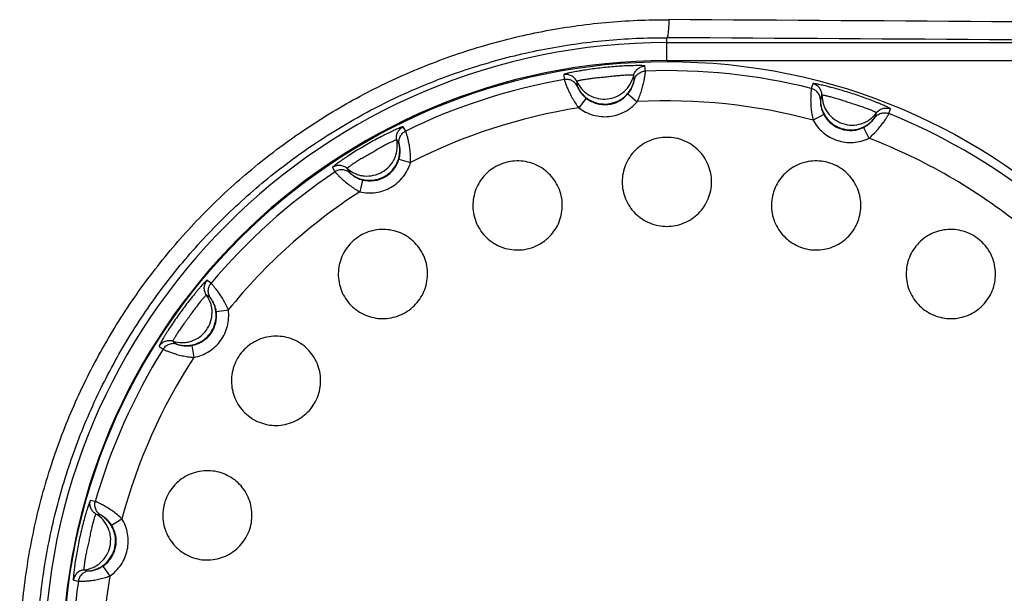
# Model space of a CAD drawing. Header units: millimetres. Extents: x 802 to 9345, y -804 to 1180.
# Tile 15 of 189: x 1118 to 1134, y -262 to -252. Entities that reach past the tile are written whole.
import ezdxf

# ---------------------------------------------------------------- set-up
doc = ezdxf.new("R2010")
doc.units = ezdxf.units.MM
doc.header["$LTSCALE"] = 30.734
doc.layers.get('0').update_dxf_attribs({"linetype": 'CONTINUOUS'})

msp = doc.modelspace()

# ---------------------------------------------------------------- linework, layer by layer
at = {"linetype": 'Continuous'}
for p, q in [((1128.796, -252.96), (1128.796, -252.58)), ((1128.796, -252.661), (1140.204, -252.661)), ((1128.796, -252.96), (1143.562, -252.96)), ((1127.087, -253.192), (1127.096, -253.274)), ((1128.442, -253.132), (1128.433, -253.05)), ((1127.304, -253.305), (1127.312, -253.387)), ((1128.254, -253.288), (1128.246, -253.206)), ((1131.215, -253.342), (1131.189, -253.421)), ((1128.151, -253.511), (1128.304, -253.641)), ((1127.46, -253.584), (1127.337, -253.742)), ((1131.366, -253.534), (1131.34, -253.613)), ((1131.395, -253.852), (1131.218, -253.947)), ((1132.241, -253.905), (1132.267, -253.827)), ((1132.476, -253.839), (1132.502, -253.761)), ((1124.469, -254.127), (1124.428, -254.056)), ((1132.056, -254.067), (1132.143, -254.248)), ((1124.361, -254.346), (1124.32, -254.275)), ((1124.357, -254.592), (1124.55, -254.648)), ((1123.256, -254.732), (1123.297, -254.804)), ((1123.499, -254.748), (1123.541, -254.82)), ((1123.755, -254.94), (1123.707, -255.134)), ((1121.244, -256.652), (1121.177, -256.604)), ((1121.235, -256.896), (1121.168, -256.848)), ((1121.331, -257.122), (1121.53, -257.095)), ((1120.382, -257.699), (1120.449, -257.747)), ((1120.611, -257.614), (1120.678, -257.662)), ((1120.923, -257.685), (1120.958, -257.882)), ((1119.325, -260.27), (1119.244, -260.253)), ((1119.416, -260.497), (1119.335, -260.48)), ((1119.596, -260.665), (1119.766, -260.559)), ((1119.451, -261.344), (1119.564, -261.51)), ((1119.138, -261.407), (1119.219, -261.424)), ((1118.963, -261.577), (1119.044, -261.594))]:
    msp.add_line(p, q, dxfattribs=at)
msp.add_circle((1128.796, -262.975), 10, dxfattribs=at)
for centre, radius, start, end in [((1108.067, -4016.585), 3764.362, 89.510123, 89.684017), ((1128.796, -262.975), 10.315, 90, 270), ((1108.067, -4005.713), 3753.19, 89.509394, 89.683547), ((1128.796, -262.975), 10.015, 90, 270), ((1128.796, -262.975), 9.849, 75.9399, 92.0601), ((1128.796, -262.975), 9.849, 99.9399, 116.0601), ((1128.796, -262.975), 9.348, 74.9821, 93.0179), ((1128.796, -262.975), 9.348, 98.9821, 117.0179), ((1128.796, -262.975), 9.849, 51.9399, 68.0601), ((1128.796, -262.975), 9.348, 50.9821, 69.0179), ((1128.796, -262.975), 9.849, 123.9399, 140.0601), ((1128.796, -262.975), 9.348, 122.9821, 141.0179), ((1128.796, -262.975), 9.849, 147.9399, 164.0601), ((1128.796, -262.975), 9.348, 146.9821, 165.0179), ((1128.796, -262.975), 9.348, 170.9821, 189.0179), ((1128.796, -262.975), 9.849, 171.9399, 188.0601)]:
    msp.add_arc(centre, radius, start, end, dxfattribs=at)
for points, knots in [([(1128.828, -273.67), (1128.478, -273.672), (1127.777, -273.642), (1126.736, -273.493), (1125.713, -273.243), (1124.72, -272.893), (1123.765, -272.447), (1122.858, -271.91), (1122.008, -271.285), (1121.223, -270.58), (1120.511, -269.8), (1119.879, -268.954), (1119.333, -268.049), (1118.879, -267.095), (1118.521, -266.101), (1118.263, -265.076), (1118.107, -264.031), (1118.055, -262.975), (1118.107, -261.92), (1118.263, -260.875), (1118.521, -259.85), (1118.879, -258.856), (1119.333, -257.902), (1119.879, -256.997), (1120.511, -256.151), (1121.223, -255.371), (1122.008, -254.666), (1122.858, -254.041), (1123.765, -253.503), (1124.72, -253.058), (1125.713, -252.708), (1126.736, -252.458), (1127.777, -252.309), (1128.478, -252.279), (1128.828, -252.281)], [0, 0, 0, 0, 0.031141, 0.062301, 0.093481, 0.12468, 0.155898, 0.187133, 0.218383, 0.249647, 0.280921, 0.312204, 0.343494, 0.37479, 0.406089, 0.437391, 0.468695, 0.5, 0.531305, 0.562609, 0.593911, 0.62521, 0.656506, 0.687796, 0.719079, 0.750353, 0.781617, 0.812867, 0.844102, 0.87532, 0.906519, 0.937699, 0.968859, 1, 1, 1, 1]), ([(1128.828, -252.281), (1128.827, -252.299), (1128.827, -252.337), (1128.825, -252.39), (1128.822, -252.44), (1128.818, -252.485), (1128.814, -252.522), (1128.809, -252.55), (1128.804, -252.568), (1128.8, -252.577), (1128.797, -252.58), (1128.796, -252.58)], [0, 0, 0, 0, 0.18651, 0.366414, 0.533333, 0.681375, 0.805377, 0.901152, 0.965879, 0.986455, 1, 1, 1, 1]), ([(1128.796, -273.371), (1128.456, -273.373), (1127.776, -273.343), (1126.765, -273.198), (1125.772, -272.955), (1124.807, -272.615), (1123.88, -272.181), (1122.999, -271.658), (1122.174, -271.051), (1121.412, -270.365), (1120.721, -269.607), (1120.108, -268.784), (1119.579, -267.905), (1119.139, -266.978), (1118.792, -266.012), (1118.542, -265.016), (1118.39, -264.001), (1118.34, -262.975), (1118.39, -261.95), (1118.542, -260.935), (1118.792, -259.939), (1119.139, -258.973), (1119.579, -258.046), (1120.108, -257.167), (1120.721, -256.344), (1121.412, -255.586), (1122.174, -254.9), (1122.999, -254.292), (1123.88, -253.769), (1124.807, -253.336), (1125.772, -252.996), (1126.765, -252.752), (1127.776, -252.608), (1128.456, -252.578), (1128.796, -252.58)], [0, 0, 0, 0, 0.031135, 0.06229, 0.093465, 0.124661, 0.155878, 0.187112, 0.218362, 0.249626, 0.280902, 0.312187, 0.343479, 0.374777, 0.40608, 0.437385, 0.468692, 0.5, 0.531308, 0.562615, 0.59392, 0.625223, 0.656521, 0.687813, 0.719098, 0.750374, 0.781638, 0.812888, 0.844122, 0.875339, 0.906535, 0.93771, 0.968865, 1, 1, 1, 1]), ([(1128.433, -253.05), (1128.433, -253.05), (1128.432, -253.049), (1128.429, -253.048), (1128.425, -253.047), (1128.416, -253.046), (1128.4, -253.044), (1128.377, -253.043), (1128.348, -253.043), (1128.313, -253.042), (1128.272, -253.043), (1128.227, -253.044), (1128.177, -253.045), (1128.104, -253.048), (1128.005, -253.054), (1127.882, -253.063), (1127.756, -253.076), (1127.629, -253.09), (1127.507, -253.106), (1127.409, -253.121), (1127.337, -253.133), (1127.288, -253.142), (1127.243, -253.151), (1127.204, -253.159), (1127.17, -253.166), (1127.141, -253.173), (1127.118, -253.179), (1127.104, -253.183), (1127.095, -253.187), (1127.091, -253.188), (1127.088, -253.19), (1127.087, -253.191), (1127.087, -253.192)], [0, 0, 0, 0, 0.001073, 0.003168, 0.006435, 0.010902, 0.023416, 0.040601, 0.062271, 0.088177, 0.118025, 0.15148, 0.188169, 0.227692, 0.31352, 0.405465, 0.500033, 0.594601, 0.686543, 0.772366, 0.811883, 0.848565, 0.882012, 0.911853, 0.937752, 0.959414, 0.976594, 0.989102, 0.993568, 0.996834, 0.998928, 1, 1, 1, 1]), ([(1127.304, -253.305), (1127.294, -253.285), (1127.27, -253.248), (1127.216, -253.208), (1127.153, -253.187), (1127.109, -253.188), (1127.087, -253.192)], [0, 0, 0, 0, 0.249935, 0.499918, 0.749947, 1, 1, 1, 1]), ([(1128.246, -253.206), (1128.25, -253.185), (1128.267, -253.144), (1128.311, -253.093), (1128.368, -253.06), (1128.412, -253.051), (1128.433, -253.05)], [0, 0, 0, 0, 0.249935, 0.499918, 0.749947, 1, 1, 1, 1]), ([(1128.254, -253.288), (1128.259, -253.267), (1128.276, -253.226), (1128.319, -253.176), (1128.377, -253.142), (1128.42, -253.133), (1128.442, -253.132)], [0, 0, 0, 0, 0.249926, 0.499904, 0.749936, 1, 1, 1, 1]), ([(1128.304, -253.641), (1128.319, -253.611), (1128.345, -253.551), (1128.376, -253.462), (1128.4, -253.376), (1128.418, -253.299), (1128.428, -253.242), (1128.434, -253.203), (1128.437, -253.18), (1128.439, -253.161), (1128.441, -253.147), (1128.442, -253.138), (1128.442, -253.134), (1128.442, -253.132)], [0, 0, 0, 0, 0.186927, 0.368716, 0.538759, 0.690232, 0.816687, 0.868827, 0.912829, 0.948247, 0.974742, 0.992039, 1, 1, 1, 1]), ([(1127.312, -253.387), (1127.303, -253.367), (1127.278, -253.331), (1127.225, -253.29), (1127.162, -253.27), (1127.117, -253.27), (1127.096, -253.274)], [0, 0, 0, 0, 0.249939, 0.499918, 0.749942, 1, 1, 1, 1]), ([(1127.096, -253.274), (1127.096, -253.275), (1127.098, -253.279), (1127.1, -253.288), (1127.105, -253.301), (1127.111, -253.319), (1127.118, -253.341), (1127.132, -253.378), (1127.154, -253.432), (1127.188, -253.504), (1127.229, -253.582), (1127.278, -253.664), (1127.316, -253.716), (1127.337, -253.742)], [0, 0, 0, 0, 0.007961, 0.025258, 0.051753, 0.087171, 0.131173, 0.183313, 0.309768, 0.461241, 0.631284, 0.813073, 1, 1, 1, 1]), ([(1128.246, -253.206), (1128.245, -253.206), (1128.245, -253.205), (1128.241, -253.204), (1128.234, -253.203), (1128.223, -253.202), (1128.207, -253.202), (1128.186, -253.201), (1128.162, -253.202), (1128.133, -253.202), (1128.089, -253.204), (1128.027, -253.208), (1127.961, -253.214), (1127.905, -253.219), (1127.861, -253.224), (1127.817, -253.231), (1127.772, -253.236), (1127.728, -253.24), (1127.683, -253.243), (1127.639, -253.247), (1127.583, -253.254), (1127.517, -253.261), (1127.456, -253.271), (1127.412, -253.278), (1127.385, -253.283), (1127.361, -253.288), (1127.341, -253.293), (1127.325, -253.297), (1127.314, -253.3), (1127.307, -253.302), (1127.304, -253.304), (1127.304, -253.305), (1127.304, -253.305)], [0, 0, 0, 0, 0.001062, 0.003131, 0.01077, 0.023157, 0.040201, 0.061733, 0.087531, 0.117319, 0.150777, 0.227188, 0.313345, 0.3589, 0.405507, 0.452662, 0.500033, 0.547404, 0.594557, 0.641163, 0.686716, 0.772869, 0.849266, 0.882717, 0.912499, 0.938289, 0.959815, 0.976852, 0.989234, 0.99687, 0.998938, 1, 1, 1, 1]), ([(1127.304, -253.305), (1127.325, -253.352), (1127.369, -253.418), (1127.444, -253.49), (1127.53, -253.548), (1127.654, -253.594), (1127.811, -253.603), (1127.963, -253.562), (1128.074, -253.491), (1128.146, -253.416), (1128.205, -253.33), (1128.234, -253.257), (1128.246, -253.206)], [0, 0, 0, 0, 0.12499, 0.187535, 0.250093, 0.375136, 0.5, 0.624864, 0.749907, 0.812465, 0.87501, 1, 1, 1, 1]), ([(1127.819, -253.677), (1127.87, -253.671), (1127.972, -253.644), (1128.083, -253.573), (1128.155, -253.498), (1128.214, -253.413), (1128.243, -253.339), (1128.254, -253.288)], [0, 0, 0, 0, 0.249728, 0.499815, 0.62493, 0.750021, 1, 1, 1, 1]), ([(1128.151, -253.511), (1128.162, -253.498), (1128.183, -253.47), (1128.208, -253.428), (1128.226, -253.388), (1128.238, -253.354), (1128.246, -253.328), (1128.25, -253.31), (1128.253, -253.299), (1128.253, -253.294), (1128.254, -253.291), (1128.254, -253.289), (1128.254, -253.288)], [0, 0, 0, 0, 0.2131, 0.414607, 0.591886, 0.737332, 0.84929, 0.929192, 0.957737, 0.978962, 0.993012, 1, 1, 1, 1]), ([(1132.502, -253.761), (1132.502, -253.76), (1132.501, -253.759), (1132.499, -253.757), (1132.495, -253.754), (1132.488, -253.749), (1132.474, -253.742), (1132.453, -253.731), (1132.427, -253.719), (1132.395, -253.704), (1132.357, -253.688), (1132.316, -253.671), (1132.27, -253.652), (1132.201, -253.625), (1132.109, -253.59), (1131.993, -253.549), (1131.872, -253.508), (1131.751, -253.47), (1131.632, -253.435), (1131.537, -253.409), (1131.466, -253.391), (1131.418, -253.379), (1131.374, -253.369), (1131.334, -253.36), (1131.3, -253.353), (1131.271, -253.347), (1131.248, -253.344), (1131.233, -253.342), (1131.224, -253.341), (1131.219, -253.341), (1131.216, -253.341), (1131.215, -253.342), (1131.215, -253.342)], [0, 0, 0, 0, 0.001073, 0.003168, 0.006436, 0.010903, 0.023418, 0.040606, 0.062276, 0.088183, 0.118033, 0.151489, 0.188178, 0.227699, 0.313521, 0.405461, 0.500025, 0.594589, 0.686527, 0.772346, 0.811863, 0.848547, 0.881997, 0.91184, 0.937742, 0.959407, 0.97659, 0.989101, 0.993567, 0.996833, 0.998928, 1, 1, 1, 1]), ([(1131.366, -253.534), (1131.366, -253.512), (1131.358, -253.468), (1131.326, -253.41), (1131.277, -253.365), (1131.236, -253.348), (1131.215, -253.342)], [0, 0, 0, 0, 0.249935, 0.499918, 0.749947, 1, 1, 1, 1]), ([(1127.312, -253.387), (1127.312, -253.388), (1127.313, -253.39), (1127.314, -253.393), (1127.316, -253.398), (1127.32, -253.408), (1127.328, -253.424), (1127.342, -253.449), (1127.361, -253.479), (1127.387, -253.514), (1127.42, -253.55), (1127.446, -253.573), (1127.46, -253.584)], [0, 0, 0, 0, 0.006988, 0.021038, 0.042263, 0.070808, 0.15071, 0.262668, 0.408113, 0.585392, 0.786899, 1, 1, 1, 1]), ([(1127.312, -253.387), (1127.334, -253.434), (1127.377, -253.501), (1127.453, -253.572), (1127.539, -253.63), (1127.662, -253.676), (1127.767, -253.682), (1127.819, -253.677)], [0, 0, 0, 0, 0.249979, 0.37507, 0.500185, 0.750272, 1, 1, 1, 1]), ([(1127.46, -253.584), (1127.51, -253.623), (1127.627, -253.682), (1127.821, -253.7), (1128.008, -253.642), (1128.11, -253.56), (1128.151, -253.511)], [0, 0, 0, 0, 0.249983, 0.5, 0.750017, 1, 1, 1, 1]), ([(1131.189, -253.421), (1131.189, -253.422), (1131.188, -253.427), (1131.187, -253.436), (1131.186, -253.45), (1131.184, -253.468), (1131.182, -253.492), (1131.18, -253.531), (1131.178, -253.589), (1131.179, -253.668), (1131.185, -253.757), (1131.197, -253.851), (1131.21, -253.915), (1131.218, -253.947)], [0, 0, 0, 0, 0.007961, 0.025258, 0.051753, 0.087171, 0.131173, 0.183313, 0.309768, 0.461241, 0.631284, 0.813073, 1, 1, 1, 1]), ([(1131.34, -253.613), (1131.34, -253.591), (1131.332, -253.547), (1131.3, -253.489), (1131.251, -253.444), (1131.21, -253.426), (1131.189, -253.421)], [0, 0, 0, 0, 0.249939, 0.499918, 0.749942, 1, 1, 1, 1]), ([(1127.337, -253.742), (1127.407, -253.797), (1127.571, -253.879), (1127.843, -253.903), (1128.104, -253.823), (1128.247, -253.709), (1128.304, -253.641)], [0, 0, 0, 0, 0.249973, 0.5, 0.750027, 1, 1, 1, 1]), ([(1131.34, -253.613), (1131.34, -253.613), (1131.34, -253.615), (1131.34, -253.618), (1131.34, -253.624), (1131.34, -253.634), (1131.34, -253.653), (1131.342, -253.681), (1131.347, -253.716), (1131.357, -253.759), (1131.372, -253.805), (1131.387, -253.837), (1131.395, -253.852)], [0, 0, 0, 0, 0.006988, 0.021038, 0.042263, 0.070808, 0.15071, 0.262668, 0.408113, 0.585392, 0.786899, 1, 1, 1, 1]), ([(1131.34, -253.613), (1131.341, -253.664), (1131.354, -253.743), (1131.394, -253.838), (1131.449, -253.927), (1131.543, -254.019), (1131.636, -254.067), (1131.685, -254.083)], [0, 0, 0, 0, 0.249979, 0.37507, 0.500185, 0.750272, 1, 1, 1, 1]), ([(1132.267, -253.827), (1132.267, -253.826), (1132.266, -253.825), (1132.264, -253.823), (1132.258, -253.819), (1132.247, -253.814), (1132.233, -253.807), (1132.214, -253.798), (1132.192, -253.789), (1132.166, -253.778), (1132.125, -253.761), (1132.067, -253.739), (1132.004, -253.718), (1131.951, -253.7), (1131.908, -253.687), (1131.865, -253.675), (1131.822, -253.661), (1131.78, -253.647), (1131.738, -253.632), (1131.696, -253.617), (1131.642, -253.601), (1131.579, -253.581), (1131.519, -253.565), (1131.476, -253.554), (1131.449, -253.547), (1131.425, -253.542), (1131.405, -253.538), (1131.389, -253.535), (1131.377, -253.533), (1131.37, -253.533), (1131.367, -253.533), (1131.366, -253.534), (1131.366, -253.534)], [0, 0, 0, 0, 0.001063, 0.003132, 0.010772, 0.02316, 0.040204, 0.061738, 0.087537, 0.117327, 0.150786, 0.227195, 0.313346, 0.358899, 0.405503, 0.452656, 0.500025, 0.547394, 0.594546, 0.64115, 0.686701, 0.77285, 0.849249, 0.882702, 0.912487, 0.93828, 0.959808, 0.976848, 0.989232, 0.99687, 0.998938, 1, 1, 1, 1]), ([(1131.366, -253.534), (1131.366, -253.586), (1131.379, -253.664), (1131.419, -253.76), (1131.474, -253.848), (1131.568, -253.94), (1131.708, -254.013), (1131.864, -254.037), (1131.994, -254.017), (1132.091, -253.978), (1132.179, -253.924), (1132.236, -253.868), (1132.267, -253.827)], [0, 0, 0, 0, 0.12499, 0.187535, 0.250093, 0.375136, 0.5, 0.624864, 0.749907, 0.812465, 0.87501, 1, 1, 1, 1]), ([(1131.395, -253.852), (1131.425, -253.909), (1131.508, -254.01), (1131.678, -254.106), (1131.872, -254.128), (1131.999, -254.095), (1132.056, -254.067)], [0, 0, 0, 0, 0.250124, 0.500105, 0.75007, 1, 1, 1, 1]), ([(1132.143, -254.248), (1132.169, -254.227), (1132.217, -254.183), (1132.282, -254.113), (1132.339, -254.045), (1132.386, -253.982), (1132.419, -253.933), (1132.44, -253.9), (1132.452, -253.881), (1132.462, -253.865), (1132.469, -253.853), (1132.474, -253.845), (1132.476, -253.841), (1132.476, -253.839)], [0, 0, 0, 0, 0.186927, 0.368716, 0.538759, 0.690232, 0.816687, 0.868827, 0.912829, 0.948247, 0.974742, 0.992039, 1, 1, 1, 1]), ([(1132.241, -253.905), (1132.254, -253.888), (1132.286, -253.857), (1132.346, -253.829), (1132.413, -253.821), (1132.456, -253.831), (1132.476, -253.839)], [0, 0, 0, 0, 0.249926, 0.499904, 0.749936, 1, 1, 1, 1]), ([(1132.267, -253.827), (1132.28, -253.809), (1132.312, -253.778), (1132.372, -253.75), (1132.438, -253.743), (1132.482, -253.752), (1132.502, -253.761)], [0, 0, 0, 0, 0.249935, 0.499918, 0.749947, 1, 1, 1, 1]), ([(1131.218, -253.947), (1131.26, -254.025), (1131.377, -254.167), (1131.615, -254.3), (1131.886, -254.332), (1132.063, -254.286), (1132.143, -254.248)], [0, 0, 0, 0, 0.250113, 0.500103, 0.750078, 1, 1, 1, 1]), ([(1131.685, -254.083), (1131.735, -254.099), (1131.839, -254.115), (1131.969, -254.095), (1132.065, -254.057), (1132.154, -254.003), (1132.21, -253.947), (1132.241, -253.905)], [0, 0, 0, 0, 0.249728, 0.499815, 0.62493, 0.750021, 1, 1, 1, 1]), ([(1132.056, -254.067), (1132.072, -254.059), (1132.102, -254.042), (1132.142, -254.014), (1132.175, -253.985), (1132.2, -253.959), (1132.218, -253.938), (1132.229, -253.923), (1132.235, -253.915), (1132.238, -253.91), (1132.24, -253.907), (1132.241, -253.906), (1132.241, -253.905)], [0, 0, 0, 0, 0.2131, 0.414607, 0.591886, 0.737332, 0.84929, 0.929192, 0.957737, 0.978962, 0.993012, 1, 1, 1, 1]), ([(1124.428, -254.056), (1124.427, -254.055), (1124.426, -254.055), (1124.423, -254.055), (1124.419, -254.056), (1124.41, -254.059), (1124.395, -254.064), (1124.374, -254.072), (1124.346, -254.084), (1124.314, -254.098), (1124.278, -254.115), (1124.236, -254.134), (1124.192, -254.155), (1124.126, -254.188), (1124.038, -254.233), (1123.93, -254.292), (1123.819, -254.355), (1123.709, -254.419), (1123.604, -254.484), (1123.521, -254.537), (1123.46, -254.578), (1123.419, -254.606), (1123.382, -254.632), (1123.349, -254.655), (1123.321, -254.676), (1123.297, -254.694), (1123.279, -254.708), (1123.267, -254.718), (1123.261, -254.725), (1123.258, -254.728), (1123.256, -254.73), (1123.255, -254.732), (1123.256, -254.732)], [0, 0, 0, 0, 0.001073, 0.003167, 0.006434, 0.010901, 0.023413, 0.040598, 0.062265, 0.088169, 0.118016, 0.151468, 0.188155, 0.227676, 0.313501, 0.405442, 0.500008, 0.594574, 0.686514, 0.772336, 0.811855, 0.848541, 0.881991, 0.911836, 0.937739, 0.959405, 0.976589, 0.9891, 0.993566, 0.996833, 0.998928, 1, 1, 1, 1]), ([(1124.32, -254.275), (1124.315, -254.253), (1124.314, -254.209), (1124.333, -254.145), (1124.372, -254.091), (1124.408, -254.065), (1124.428, -254.056)], [0, 0, 0, 0, 0.249935, 0.499918, 0.749947, 1, 1, 1, 1]), ([(1124.361, -254.346), (1124.357, -254.325), (1124.355, -254.28), (1124.374, -254.217), (1124.413, -254.163), (1124.45, -254.137), (1124.469, -254.127)], [0, 0, 0, 0, 0.249926, 0.499904, 0.749936, 1, 1, 1, 1]), ([(1124.55, -254.648), (1124.551, -254.615), (1124.551, -254.55), (1124.543, -254.455), (1124.53, -254.367), (1124.515, -254.289), (1124.501, -254.233), (1124.49, -254.195), (1124.484, -254.173), (1124.478, -254.155), (1124.474, -254.141), (1124.471, -254.133), (1124.47, -254.129), (1124.469, -254.127)], [0, 0, 0, 0, 0.186927, 0.368716, 0.538759, 0.690232, 0.816687, 0.868827, 0.912829, 0.948247, 0.974742, 0.992039, 1, 1, 1, 1]), ([(1124.32, -254.275), (1124.319, -254.274), (1124.318, -254.274), (1124.315, -254.275), (1124.308, -254.276), (1124.297, -254.28), (1124.282, -254.287), (1124.263, -254.295), (1124.241, -254.305), (1124.216, -254.317), (1124.176, -254.336), (1124.121, -254.365), (1124.063, -254.397), (1124.014, -254.425), (1123.976, -254.448), (1123.938, -254.471), (1123.899, -254.494), (1123.86, -254.516), (1123.821, -254.537), (1123.782, -254.559), (1123.734, -254.587), (1123.677, -254.621), (1123.625, -254.655), (1123.588, -254.679), (1123.565, -254.695), (1123.545, -254.71), (1123.528, -254.722), (1123.516, -254.732), (1123.507, -254.739), (1123.502, -254.744), (1123.499, -254.747), (1123.499, -254.748), (1123.499, -254.748)], [0, 0, 0, 0, 0.001062, 0.003131, 0.01077, 0.023155, 0.040197, 0.061727, 0.087523, 0.11731, 0.150766, 0.227173, 0.313326, 0.358879, 0.405485, 0.452638, 0.500008, 0.547378, 0.594531, 0.641136, 0.686689, 0.77284, 0.849242, 0.882697, 0.912483, 0.938277, 0.959806, 0.976847, 0.989231, 0.99687, 0.998938, 1, 1, 1, 1]), ([(1123.499, -254.748), (1123.538, -254.782), (1123.605, -254.825), (1123.703, -254.86), (1123.805, -254.878), (1123.937, -254.87), (1124.084, -254.814), (1124.206, -254.714), (1124.279, -254.604), (1124.314, -254.507), (1124.334, -254.405), (1124.33, -254.325), (1124.32, -254.275)], [0, 0, 0, 0, 0.12499, 0.187535, 0.250093, 0.375136, 0.5, 0.624864, 0.749907, 0.812465, 0.87501, 1, 1, 1, 1]), ([(1128.796, -254.232), (1128.748, -254.232), (1128.651, -254.241), (1128.511, -254.284), (1128.382, -254.352), (1128.269, -254.445), (1128.176, -254.557), (1128.107, -254.686), (1128.065, -254.826), (1128.051, -254.971), (1128.065, -255.116), (1128.107, -255.255), (1128.176, -255.384), (1128.269, -255.496), (1128.382, -255.589), (1128.511, -255.657), (1128.651, -255.699), (1128.748, -255.709), (1128.796, -255.709)], [0, 0, 0, 0, 0.062525, 0.125071, 0.187601, 0.25013, 0.312653, 0.375175, 0.437685, 0.500173, 0.562645, 0.625107, 0.687563, 0.750017, 0.812483, 0.874969, 0.937485, 1, 1, 1, 1]), ([(1128.796, -255.709), (1128.844, -255.709), (1128.941, -255.699), (1129.081, -255.657), (1129.21, -255.589), (1129.323, -255.496), (1129.416, -255.384), (1129.485, -255.255), (1129.527, -255.116), (1129.542, -254.971), (1129.527, -254.826), (1129.485, -254.686), (1129.416, -254.557), (1129.323, -254.445), (1129.21, -254.352), (1129.081, -254.284), (1128.941, -254.241), (1128.844, -254.232), (1128.796, -254.232)], [0, 0, 0, 0, 0.062516, 0.125033, 0.187519, 0.249985, 0.312438, 0.374894, 0.437356, 0.499828, 0.562316, 0.624825, 0.687348, 0.749872, 0.812401, 0.87493, 0.937475, 1, 1, 1, 1]), ([(1124.121, -254.878), (1124.166, -254.852), (1124.248, -254.786), (1124.32, -254.676), (1124.356, -254.578), (1124.375, -254.476), (1124.371, -254.397), (1124.361, -254.346)], [0, 0, 0, 0, 0.249728, 0.499815, 0.62493, 0.750021, 1, 1, 1, 1]), ([(1124.357, -254.592), (1124.362, -254.575), (1124.37, -254.541), (1124.375, -254.493), (1124.376, -254.449), (1124.373, -254.413), (1124.37, -254.385), (1124.366, -254.367), (1124.364, -254.357), (1124.363, -254.352), (1124.362, -254.348), (1124.361, -254.347), (1124.361, -254.346)], [0, 0, 0, 0, 0.2131, 0.414607, 0.591886, 0.737332, 0.84929, 0.929192, 0.957737, 0.978962, 0.993012, 1, 1, 1, 1]), ([(1123.707, -255.134), (1123.794, -255.155), (1123.977, -255.164), (1124.235, -255.075), (1124.441, -254.896), (1124.525, -254.733), (1124.55, -254.648)], [0, 0, 0, 0, 0.250005, 0.500005, 0.749993, 1, 1, 1, 1]), ([(1123.755, -254.94), (1123.817, -254.955), (1123.948, -254.961), (1124.133, -254.899), (1124.28, -254.769), (1124.34, -254.653), (1124.357, -254.592)], [0, 0, 0, 0, 0.250014, 0.500006, 0.749983, 1, 1, 1, 1]), ([(1126.094, -254.66), (1126.048, -254.675), (1125.959, -254.714), (1125.839, -254.797), (1125.738, -254.902), (1125.659, -255.025), (1125.605, -255.161), (1125.58, -255.304), (1125.582, -255.45), (1125.613, -255.593), (1125.672, -255.727), (1125.756, -255.846), (1125.861, -255.947), (1125.984, -256.025), (1126.12, -256.078), (1126.264, -256.103), (1126.409, -256.1), (1126.505, -256.079), (1126.551, -256.064)], [0, 0, 0, 0, 0.062531, 0.125063, 0.187592, 0.250119, 0.31264, 0.375154, 0.437658, 0.500146, 0.562618, 0.625076, 0.68753, 0.749991, 0.812466, 0.874962, 0.937476, 1, 1, 1, 1]), ([(1126.551, -256.064), (1126.597, -256.049), (1126.686, -256.01), (1126.806, -255.927), (1126.907, -255.822), (1126.986, -255.7), (1127.04, -255.564), (1127.066, -255.42), (1127.063, -255.275), (1127.032, -255.132), (1126.973, -254.998), (1126.89, -254.879), (1126.784, -254.778), (1126.661, -254.699), (1126.525, -254.646), (1126.381, -254.621), (1126.235, -254.624), (1126.14, -254.645), (1126.094, -254.66)], [0, 0, 0, 0, 0.062524, 0.125038, 0.187534, 0.250009, 0.31247, 0.374924, 0.437383, 0.499854, 0.562342, 0.624846, 0.68736, 0.749881, 0.812408, 0.874937, 0.937469, 1, 1, 1, 1]), ([(1131.498, -254.66), (1131.452, -254.645), (1131.357, -254.624), (1131.211, -254.621), (1131.067, -254.646), (1130.931, -254.699), (1130.808, -254.778), (1130.703, -254.879), (1130.619, -254.998), (1130.561, -255.132), (1130.529, -255.275), (1130.527, -255.42), (1130.553, -255.564), (1130.606, -255.7), (1130.685, -255.822), (1130.787, -255.927), (1130.906, -256.01), (1130.996, -256.049), (1131.042, -256.064)], [0, 0, 0, 0, 0.062531, 0.125063, 0.187592, 0.250119, 0.31264, 0.375154, 0.437658, 0.500146, 0.562618, 0.625076, 0.68753, 0.749991, 0.812466, 0.874962, 0.937476, 1, 1, 1, 1]), ([(1131.042, -256.064), (1131.088, -256.079), (1131.183, -256.1), (1131.329, -256.103), (1131.472, -256.078), (1131.608, -256.025), (1131.731, -255.947), (1131.837, -255.846), (1131.92, -255.727), (1131.979, -255.593), (1132.01, -255.45), (1132.013, -255.304), (1131.987, -255.161), (1131.933, -255.025), (1131.854, -254.902), (1131.753, -254.797), (1131.633, -254.714), (1131.544, -254.675), (1131.498, -254.66)], [0, 0, 0, 0, 0.062524, 0.125038, 0.187534, 0.250009, 0.31247, 0.374924, 0.437383, 0.499854, 0.562342, 0.624846, 0.68736, 0.749881, 0.812408, 0.874937, 0.937469, 1, 1, 1, 1]), ([(1123.499, -254.748), (1123.483, -254.734), (1123.445, -254.71), (1123.38, -254.695), (1123.314, -254.702), (1123.274, -254.72), (1123.256, -254.732)], [0, 0, 0, 0, 0.249935, 0.499918, 0.749947, 1, 1, 1, 1]), ([(1123.541, -254.82), (1123.524, -254.805), (1123.487, -254.782), (1123.422, -254.767), (1123.356, -254.773), (1123.315, -254.792), (1123.297, -254.804)], [0, 0, 0, 0, 0.249939, 0.499918, 0.749942, 1, 1, 1, 1]), ([(1123.297, -254.804), (1123.298, -254.805), (1123.301, -254.809), (1123.307, -254.816), (1123.316, -254.826), (1123.329, -254.84), (1123.345, -254.856), (1123.372, -254.884), (1123.415, -254.925), (1123.474, -254.977), (1123.544, -255.032), (1123.622, -255.086), (1123.678, -255.119), (1123.707, -255.134)], [0, 0, 0, 0, 0.007961, 0.025258, 0.051753, 0.087171, 0.131173, 0.183313, 0.309768, 0.461241, 0.631284, 0.813073, 1, 1, 1, 1]), ([(1123.541, -254.82), (1123.541, -254.82), (1123.542, -254.822), (1123.545, -254.824), (1123.548, -254.828), (1123.556, -254.835), (1123.57, -254.847), (1123.592, -254.864), (1123.622, -254.884), (1123.66, -254.905), (1123.705, -254.925), (1123.738, -254.935), (1123.755, -254.94)], [0, 0, 0, 0, 0.006988, 0.021038, 0.042263, 0.070808, 0.15071, 0.262668, 0.408113, 0.585392, 0.786899, 1, 1, 1, 1]), ([(1123.541, -254.82), (1123.58, -254.854), (1123.646, -254.897), (1123.744, -254.931), (1123.847, -254.949), (1123.978, -254.941), (1124.076, -254.904), (1124.121, -254.878)], [0, 0, 0, 0, 0.249979, 0.37507, 0.500185, 0.750272, 1, 1, 1, 1]), ([(1124.525, -257.096), (1124.564, -257.068), (1124.637, -257.003), (1124.725, -256.887), (1124.789, -256.756), (1124.826, -256.615), (1124.835, -256.469), (1124.816, -256.325), (1124.768, -256.187), (1124.694, -256.061), (1124.597, -255.952), (1124.481, -255.864), (1124.349, -255.801), (1124.208, -255.764), (1124.062, -255.756), (1123.918, -255.776), (1123.78, -255.824), (1123.696, -255.873), (1123.657, -255.902)], [0, 0, 0, 0, 0.062524, 0.125038, 0.187534, 0.250009, 0.31247, 0.374924, 0.437383, 0.499854, 0.562342, 0.624846, 0.68736, 0.749881, 0.812408, 0.874937, 0.937469, 1, 1, 1, 1]), ([(1133.936, -255.902), (1133.896, -255.873), (1133.812, -255.824), (1133.674, -255.776), (1133.53, -255.756), (1133.384, -255.764), (1133.243, -255.801), (1133.111, -255.864), (1132.995, -255.952), (1132.898, -256.061), (1132.824, -256.187), (1132.777, -256.325), (1132.757, -256.469), (1132.766, -256.615), (1132.803, -256.756), (1132.867, -256.887), (1132.955, -257.003), (1133.028, -257.068), (1133.067, -257.096)], [0, 0, 0, 0, 0.062531, 0.125063, 0.187592, 0.250119, 0.31264, 0.375154, 0.437658, 0.500146, 0.562618, 0.625076, 0.68753, 0.749991, 0.812466, 0.874962, 0.937476, 1, 1, 1, 1]), ([(1123.657, -255.902), (1123.618, -255.93), (1123.545, -255.995), (1123.457, -256.111), (1123.393, -256.242), (1123.356, -256.384), (1123.347, -256.529), (1123.367, -256.674), (1123.414, -256.812), (1123.488, -256.938), (1123.585, -257.047), (1123.701, -257.135), (1123.833, -257.198), (1123.974, -257.234), (1124.119, -257.243), (1124.264, -257.222), (1124.402, -257.174), (1124.486, -257.125), (1124.525, -257.096)], [0, 0, 0, 0, 0.062531, 0.125063, 0.187592, 0.250119, 0.31264, 0.375154, 0.437658, 0.500146, 0.562618, 0.625076, 0.68753, 0.749991, 0.812466, 0.874962, 0.937476, 1, 1, 1, 1]), ([(1133.067, -257.096), (1133.107, -257.125), (1133.191, -257.174), (1133.328, -257.222), (1133.473, -257.243), (1133.618, -257.234), (1133.76, -257.198), (1133.891, -257.135), (1134.007, -257.047), (1134.104, -256.938), (1134.178, -256.812), (1134.226, -256.674), (1134.245, -256.529), (1134.237, -256.384), (1134.2, -256.242), (1134.136, -256.111), (1134.047, -255.995), (1133.975, -255.93), (1133.936, -255.902)], [0, 0, 0, 0, 0.062524, 0.125038, 0.187534, 0.250009, 0.31247, 0.374924, 0.437383, 0.499854, 0.562342, 0.624846, 0.68736, 0.749881, 0.812408, 0.874937, 0.937469, 1, 1, 1, 1]), ([(1121.177, -256.604), (1121.177, -256.603), (1121.175, -256.604), (1121.173, -256.605), (1121.169, -256.608), (1121.162, -256.614), (1121.151, -256.624), (1121.135, -256.641), (1121.115, -256.662), (1121.091, -256.688), (1121.064, -256.718), (1121.034, -256.753), (1121.002, -256.791), (1120.956, -256.847), (1120.894, -256.924), (1120.819, -257.022), (1120.743, -257.124), (1120.669, -257.228), (1120.599, -257.33), (1120.545, -257.412), (1120.506, -257.474), (1120.48, -257.517), (1120.456, -257.555), (1120.436, -257.59), (1120.418, -257.621), (1120.404, -257.646), (1120.393, -257.667), (1120.387, -257.681), (1120.383, -257.69), (1120.382, -257.694), (1120.381, -257.697), (1120.382, -257.698), (1120.382, -257.699)], [0, 0, 0, 0, 0.001073, 0.003167, 0.006434, 0.010901, 0.023413, 0.040598, 0.062265, 0.088169, 0.118016, 0.151468, 0.188155, 0.227676, 0.313501, 0.405442, 0.500008, 0.594574, 0.686514, 0.772336, 0.811855, 0.848541, 0.881991, 0.911836, 0.937739, 0.959405, 0.976589, 0.9891, 0.993566, 0.996833, 0.998928, 1, 1, 1, 1]), ([(1121.168, -256.848), (1121.155, -256.83), (1121.136, -256.79), (1121.127, -256.724), (1121.141, -256.659), (1121.163, -256.62), (1121.177, -256.604)], [0, 0, 0, 0, 0.249935, 0.499918, 0.749947, 1, 1, 1, 1]), ([(1121.235, -256.896), (1121.222, -256.878), (1121.202, -256.838), (1121.194, -256.772), (1121.208, -256.707), (1121.23, -256.669), (1121.244, -256.652)], [0, 0, 0, 0, 0.249926, 0.499904, 0.749936, 1, 1, 1, 1]), ([(1121.53, -257.095), (1121.518, -257.064), (1121.491, -257.005), (1121.445, -256.922), (1121.398, -256.846), (1121.352, -256.782), (1121.316, -256.736), (1121.291, -256.705), (1121.276, -256.688), (1121.264, -256.673), (1121.255, -256.663), (1121.249, -256.656), (1121.246, -256.653), (1121.244, -256.652)], [0, 0, 0, 0, 0.186927, 0.368716, 0.538759, 0.690232, 0.816687, 0.868827, 0.912829, 0.948247, 0.974742, 0.992039, 1, 1, 1, 1]), ([(1121.168, -256.848), (1121.167, -256.847), (1121.166, -256.848), (1121.163, -256.849), (1121.158, -256.854), (1121.15, -256.862), (1121.138, -256.874), (1121.125, -256.889), (1121.108, -256.907), (1121.09, -256.928), (1121.062, -256.962), (1121.023, -257.011), (1120.983, -257.064), (1120.949, -257.109), (1120.924, -257.145), (1120.899, -257.182), (1120.873, -257.219), (1120.846, -257.255), (1120.819, -257.29), (1120.792, -257.326), (1120.76, -257.372), (1120.722, -257.426), (1120.687, -257.478), (1120.664, -257.515), (1120.649, -257.539), (1120.637, -257.56), (1120.627, -257.578), (1120.619, -257.592), (1120.614, -257.603), (1120.611, -257.609), (1120.611, -257.613), (1120.611, -257.614), (1120.611, -257.614)], [0, 0, 0, 0, 0.001062, 0.003131, 0.01077, 0.023155, 0.040197, 0.061727, 0.087523, 0.11731, 0.150766, 0.227173, 0.313326, 0.358879, 0.405485, 0.452638, 0.500008, 0.547378, 0.594531, 0.641136, 0.686689, 0.77284, 0.849242, 0.882697, 0.912483, 0.938277, 0.959806, 0.976847, 0.989231, 0.99687, 0.998938, 1, 1, 1, 1]), ([(1120.611, -257.614), (1120.66, -257.629), (1120.739, -257.641), (1120.842, -257.633), (1120.943, -257.608), (1121.06, -257.547), (1121.172, -257.436), (1121.243, -257.295), (1121.264, -257.166), (1121.257, -257.062), (1121.233, -256.961), (1121.198, -256.89), (1121.168, -256.848)], [0, 0, 0, 0, 0.12499, 0.187535, 0.250093, 0.375136, 0.5, 0.624864, 0.749907, 0.812465, 0.87501, 1, 1, 1, 1]), ([(1121.232, -257.48), (1121.262, -257.438), (1121.31, -257.344), (1121.331, -257.214), (1121.324, -257.11), (1121.3, -257.009), (1121.264, -256.938), (1121.235, -256.896)], [0, 0, 0, 0, 0.249728, 0.499815, 0.62493, 0.750021, 1, 1, 1, 1]), ([(1121.331, -257.122), (1121.329, -257.105), (1121.322, -257.071), (1121.307, -257.024), (1121.29, -256.984), (1121.273, -256.952), (1121.258, -256.928), (1121.248, -256.913), (1121.242, -256.905), (1121.238, -256.901), (1121.236, -256.898), (1121.235, -256.897), (1121.235, -256.896)], [0, 0, 0, 0, 0.2131, 0.414607, 0.591886, 0.737332, 0.84929, 0.929192, 0.957737, 0.978962, 0.993012, 1, 1, 1, 1]), ([(1120.958, -257.882), (1121.046, -257.866), (1121.216, -257.799), (1121.416, -257.614), (1121.531, -257.366), (1121.542, -257.183), (1121.53, -257.095)], [0, 0, 0, 0, 0.249973, 0.5, 0.750027, 1, 1, 1, 1]), ([(1120.923, -257.685), (1120.985, -257.673), (1121.107, -257.626), (1121.251, -257.494), (1121.332, -257.316), (1121.34, -257.185), (1121.331, -257.122)], [0, 0, 0, 0, 0.249983, 0.5, 0.750017, 1, 1, 1, 1]), ([(1120.611, -257.614), (1120.59, -257.607), (1120.546, -257.601), (1120.481, -257.614), (1120.423, -257.647), (1120.393, -257.68), (1120.382, -257.699)], [0, 0, 0, 0, 0.249935, 0.499918, 0.749947, 1, 1, 1, 1]), ([(1120.678, -257.662), (1120.727, -257.678), (1120.806, -257.69), (1120.909, -257.681), (1121.01, -257.656), (1121.127, -257.596), (1121.202, -257.522), (1121.232, -257.48)], [0, 0, 0, 0, 0.249979, 0.37507, 0.500185, 0.750272, 1, 1, 1, 1]), ([(1122.917, -258.704), (1122.946, -258.665), (1122.995, -258.581), (1123.043, -258.443), (1123.063, -258.299), (1123.055, -258.153), (1123.019, -258.012), (1122.955, -257.881), (1122.867, -257.764), (1122.758, -257.667), (1122.633, -257.593), (1122.495, -257.546), (1122.35, -257.526), (1122.204, -257.535), (1122.063, -257.572), (1121.932, -257.636), (1121.816, -257.724), (1121.751, -257.797), (1121.722, -257.836)], [0, 0, 0, 0, 0.062524, 0.125038, 0.187534, 0.250009, 0.31247, 0.374924, 0.437383, 0.499854, 0.562342, 0.624846, 0.68736, 0.749881, 0.812408, 0.874937, 0.937469, 1, 1, 1, 1]), ([(1120.678, -257.662), (1120.657, -257.656), (1120.613, -257.65), (1120.548, -257.662), (1120.49, -257.695), (1120.46, -257.729), (1120.449, -257.747)], [0, 0, 0, 0, 0.249939, 0.499918, 0.749942, 1, 1, 1, 1]), ([(1120.449, -257.747), (1120.45, -257.748), (1120.454, -257.75), (1120.462, -257.754), (1120.475, -257.759), (1120.492, -257.767), (1120.514, -257.775), (1120.55, -257.79), (1120.605, -257.809), (1120.681, -257.833), (1120.767, -257.855), (1120.86, -257.872), (1120.925, -257.88), (1120.958, -257.882)], [0, 0, 0, 0, 0.007961, 0.025258, 0.051753, 0.087171, 0.131173, 0.183313, 0.309768, 0.461241, 0.631284, 0.813073, 1, 1, 1, 1]), ([(1120.678, -257.662), (1120.678, -257.663), (1120.68, -257.663), (1120.683, -257.665), (1120.688, -257.667), (1120.698, -257.67), (1120.716, -257.675), (1120.743, -257.682), (1120.779, -257.688), (1120.822, -257.692), (1120.871, -257.692), (1120.905, -257.688), (1120.923, -257.685)], [0, 0, 0, 0, 0.006988, 0.021038, 0.042263, 0.070808, 0.15071, 0.262668, 0.408113, 0.585392, 0.786899, 1, 1, 1, 1]), ([(1121.722, -257.836), (1121.694, -257.875), (1121.645, -257.959), (1121.597, -258.097), (1121.577, -258.242), (1121.585, -258.387), (1121.622, -258.529), (1121.685, -258.66), (1121.773, -258.777), (1121.882, -258.874), (1122.008, -258.947), (1122.146, -258.995), (1122.29, -259.015), (1122.436, -259.006), (1122.577, -258.968), (1122.708, -258.904), (1122.824, -258.816), (1122.889, -258.743), (1122.917, -258.704)], [0, 0, 0, 0, 0.062531, 0.125063, 0.187592, 0.250119, 0.31264, 0.375154, 0.437658, 0.500146, 0.562618, 0.625076, 0.68753, 0.749991, 0.812466, 0.874962, 0.937476, 1, 1, 1, 1]), ([(1121.885, -260.73), (1121.9, -260.684), (1121.921, -260.589), (1121.924, -260.443), (1121.899, -260.299), (1121.846, -260.163), (1121.768, -260.04), (1121.667, -259.935), (1121.547, -259.851), (1121.414, -259.793), (1121.271, -259.762), (1121.125, -259.759), (1120.982, -259.785), (1120.846, -259.838), (1120.723, -259.917), (1120.618, -260.018), (1120.534, -260.138), (1120.495, -260.227), (1120.48, -260.273)], [0, 0, 0, 0, 0.062524, 0.125038, 0.187534, 0.250009, 0.31247, 0.374924, 0.437383, 0.499854, 0.562342, 0.624846, 0.68736, 0.749881, 0.812408, 0.874937, 0.937469, 1, 1, 1, 1]), ([(1119.244, -260.253), (1119.244, -260.253), (1119.243, -260.254), (1119.241, -260.256), (1119.239, -260.26), (1119.235, -260.269), (1119.229, -260.283), (1119.221, -260.305), (1119.211, -260.332), (1119.2, -260.366), (1119.188, -260.404), (1119.175, -260.448), (1119.161, -260.495), (1119.141, -260.566), (1119.116, -260.661), (1119.087, -260.781), (1119.059, -260.906), (1119.034, -261.031), (1119.012, -261.152), (1118.996, -261.249), (1118.985, -261.322), (1118.978, -261.371), (1118.973, -261.416), (1118.968, -261.456), (1118.965, -261.491), (1118.962, -261.52), (1118.961, -261.544), (1118.96, -261.559), (1118.961, -261.568), (1118.961, -261.573), (1118.962, -261.576), (1118.963, -261.577), (1118.963, -261.577)], [0, 0, 0, 0, 0.001073, 0.003168, 0.006436, 0.010903, 0.023418, 0.040606, 0.062276, 0.088184, 0.118034, 0.15149, 0.188179, 0.2277, 0.313523, 0.405463, 0.500027, 0.594591, 0.686528, 0.772347, 0.811864, 0.848548, 0.881998, 0.911841, 0.937743, 0.959408, 0.97659, 0.989101, 0.993567, 0.996833, 0.998928, 1, 1, 1, 1]), ([(1119.335, -260.48), (1119.316, -260.469), (1119.282, -260.44), (1119.248, -260.383), (1119.233, -260.318), (1119.238, -260.274), (1119.244, -260.253)], [0, 0, 0, 0, 0.249935, 0.499918, 0.749947, 1, 1, 1, 1]), ([(1119.416, -260.497), (1119.397, -260.486), (1119.363, -260.458), (1119.329, -260.401), (1119.314, -260.336), (1119.319, -260.291), (1119.325, -260.27)], [0, 0, 0, 0, 0.249926, 0.499904, 0.749936, 1, 1, 1, 1]), ([(1119.766, -260.559), (1119.743, -260.536), (1119.694, -260.493), (1119.618, -260.435), (1119.544, -260.386), (1119.476, -260.345), (1119.425, -260.318), (1119.39, -260.3), (1119.369, -260.29), (1119.352, -260.282), (1119.339, -260.276), (1119.331, -260.273), (1119.327, -260.271), (1119.325, -260.27)], [0, 0, 0, 0, 0.186927, 0.368716, 0.538759, 0.690232, 0.816687, 0.868827, 0.912829, 0.948247, 0.974742, 0.992039, 1, 1, 1, 1]), ([(1120.48, -260.273), (1120.466, -260.319), (1120.445, -260.415), (1120.442, -260.561), (1120.467, -260.704), (1120.52, -260.84), (1120.599, -260.963), (1120.7, -261.069), (1120.819, -261.152), (1120.953, -261.211), (1121.095, -261.242), (1121.241, -261.245), (1121.385, -261.219), (1121.52, -261.165), (1121.643, -261.086), (1121.748, -260.985), (1121.831, -260.865), (1121.87, -260.776), (1121.885, -260.73)], [0, 0, 0, 0, 0.062531, 0.125063, 0.187592, 0.250119, 0.31264, 0.375154, 0.437658, 0.500146, 0.562618, 0.625076, 0.68753, 0.749991, 0.812466, 0.874962, 0.937476, 1, 1, 1, 1]), ([(1119.335, -260.48), (1119.334, -260.48), (1119.334, -260.481), (1119.332, -260.483), (1119.329, -260.49), (1119.324, -260.501), (1119.319, -260.516), (1119.312, -260.535), (1119.305, -260.559), (1119.297, -260.586), (1119.285, -260.628), (1119.269, -260.688), (1119.254, -260.753), (1119.242, -260.808), (1119.233, -260.851), (1119.226, -260.895), (1119.217, -260.939), (1119.207, -260.983), (1119.196, -261.027), (1119.186, -261.07), (1119.175, -261.125), (1119.162, -261.19), (1119.152, -261.251), (1119.146, -261.295), (1119.142, -261.323), (1119.14, -261.347), (1119.138, -261.367), (1119.137, -261.384), (1119.136, -261.395), (1119.136, -261.402), (1119.137, -261.406), (1119.138, -261.407), (1119.138, -261.407)], [0, 0, 0, 0, 0.001063, 0.003132, 0.010772, 0.02316, 0.040205, 0.061738, 0.087538, 0.117328, 0.150787, 0.227196, 0.313347, 0.3589, 0.405505, 0.452657, 0.500026, 0.547395, 0.594547, 0.641151, 0.686702, 0.772851, 0.84925, 0.882703, 0.912487, 0.93828, 0.959808, 0.976848, 0.989232, 0.99687, 0.998938, 1, 1, 1, 1]), ([(1119.138, -261.407), (1119.189, -261.401), (1119.266, -261.38), (1119.357, -261.33), (1119.439, -261.266), (1119.521, -261.163), (1119.578, -261.016), (1119.586, -260.858), (1119.552, -260.731), (1119.504, -260.639), (1119.441, -260.557), (1119.379, -260.507), (1119.335, -260.48)], [0, 0, 0, 0, 0.12499, 0.187535, 0.250093, 0.375136, 0.5, 0.624864, 0.749907, 0.812465, 0.87501, 1, 1, 1, 1]), ([(1119.651, -261.031), (1119.661, -260.981), (1119.666, -260.876), (1119.633, -260.748), (1119.584, -260.657), (1119.521, -260.574), (1119.46, -260.524), (1119.416, -260.497)], [0, 0, 0, 0, 0.249728, 0.499815, 0.62493, 0.750021, 1, 1, 1, 1]), ([(1119.596, -260.665), (1119.587, -260.65), (1119.567, -260.621), (1119.534, -260.585), (1119.502, -260.555), (1119.474, -260.533), (1119.451, -260.517), (1119.435, -260.508), (1119.426, -260.502), (1119.421, -260.5), (1119.418, -260.498), (1119.416, -260.498), (1119.416, -260.497)], [0, 0, 0, 0, 0.2131, 0.414607, 0.591886, 0.737332, 0.84929, 0.929192, 0.957737, 0.978962, 0.993012, 1, 1, 1, 1]), ([(1119.451, -261.344), (1119.504, -261.309), (1119.596, -261.216), (1119.674, -261.036), (1119.676, -260.841), (1119.63, -260.719), (1119.596, -260.665)], [0, 0, 0, 0, 0.249968, 0.499971, 0.749978, 1, 1, 1, 1]), ([(1119.564, -261.51), (1119.638, -261.46), (1119.766, -261.33), (1119.873, -261.079), (1119.877, -260.806), (1119.813, -260.634), (1119.766, -260.559)], [0, 0, 0, 0, 0.249959, 0.499971, 0.749988, 1, 1, 1, 1]), ([(1119.219, -261.424), (1119.27, -261.418), (1119.347, -261.397), (1119.438, -261.347), (1119.52, -261.283), (1119.602, -261.18), (1119.64, -261.082), (1119.651, -261.031)], [0, 0, 0, 0, 0.249979, 0.37507, 0.500185, 0.750272, 1, 1, 1, 1]), ([(1119.219, -261.424), (1119.219, -261.424), (1119.221, -261.424), (1119.225, -261.424), (1119.23, -261.423), (1119.241, -261.422), (1119.259, -261.42), (1119.286, -261.415), (1119.321, -261.406), (1119.362, -261.392), (1119.407, -261.372), (1119.437, -261.354), (1119.451, -261.344)], [0, 0, 0, 0, 0.006988, 0.021038, 0.042263, 0.070808, 0.15071, 0.262668, 0.408113, 0.585392, 0.786899, 1, 1, 1, 1]), ([(1119.138, -261.407), (1119.116, -261.409), (1119.073, -261.421), (1119.019, -261.46), (1118.98, -261.513), (1118.966, -261.556), (1118.963, -261.577)], [0, 0, 0, 0, 0.249935, 0.499918, 0.749947, 1, 1, 1, 1]), ([(1119.219, -261.424), (1119.197, -261.426), (1119.154, -261.439), (1119.1, -261.477), (1119.06, -261.53), (1119.047, -261.573), (1119.044, -261.594)], [0, 0, 0, 0, 0.249939, 0.499918, 0.749942, 1, 1, 1, 1]), ([(1119.044, -261.594), (1119.045, -261.595), (1119.05, -261.595), (1119.059, -261.595), (1119.073, -261.595), (1119.092, -261.594), (1119.115, -261.594), (1119.154, -261.592), (1119.212, -261.588), (1119.291, -261.578), (1119.378, -261.563), (1119.471, -261.541), (1119.533, -261.522), (1119.564, -261.51)], [0, 0, 0, 0, 0.007961, 0.025258, 0.051753, 0.087171, 0.131173, 0.183313, 0.309768, 0.461241, 0.631284, 0.813073, 1, 1, 1, 1])]:
    msp.add_open_spline(points, degree=3, knots=knots, dxfattribs=at)

doc.saveas('drawing.dxf')
